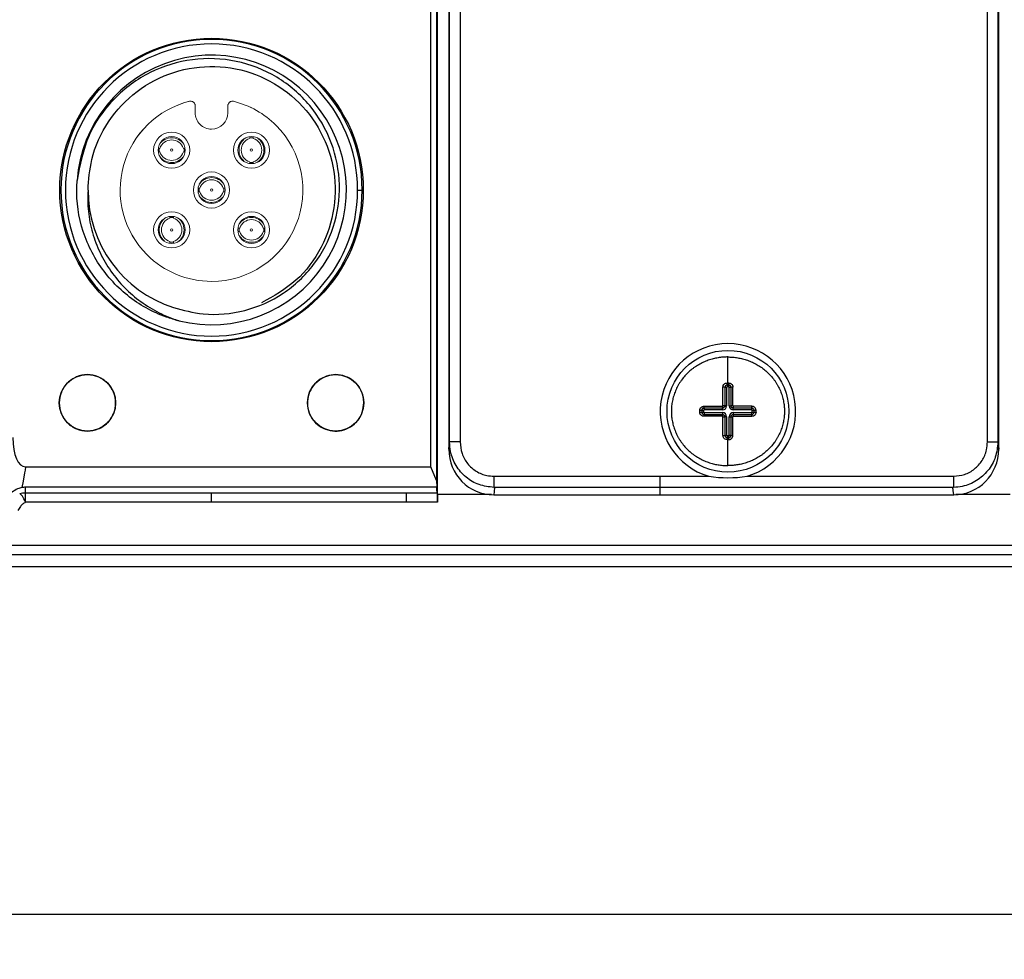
# Model space of a CAD drawing. Header units: millimetres. Extents: x 0 to 1380, y 0 to 297.
# Tile 16 of 60: x 220 to 264, y 116 to 157. Entities that reach past the tile are written whole.
import ezdxf

# ---------------------------------------------------------------- set-up
doc = ezdxf.new("R2010")
doc.units = ezdxf.units.MM
doc.header["$PDSIZE"] = -1
doc.layers.add('1', color=7, linetype='Continuous', true_color=0xffffff)
doc.dimstyles.new('ISO-25', dxfattribs={"dimtxt": 2.5, "dimasz": 2.5, "dimexe": 1.25, "dimexo": 0.625, "dimtad": 1, "dimtxsty": 'Standard', "dimcen": 2.5, "dimadec": 0, "dimazin": 0, "dimtfac": 1, "dimtmove": 0, "dimatfit": 3, "dimfxl": 1, "dimarcsym": 0})

# ---------------------------------------------------------------- blocks, each defined once
blk = doc.blocks.new('*D8')
at = {"color": 0, "lineweight": -2}
for p, q in [((103.223, 166.434), (103.223, 115.582)), ((311.023, 166.434), (311.023, 115.582)), ((107.303, 117.582), (306.943, 117.582))]:
    blk.add_line(p, q, dxfattribs=at)
at = {"color": 0}
for points in [[(107.303, 118.262), (107.303, 116.902), (103.223, 117.582)], [(306.943, 116.902), (306.943, 118.262), (311.023, 117.582)]]:
    blk.add_solid(points, dxfattribs=at)
at = {"layer": 'Defpoints', "color": 0}
for p in [(103.223, 166.434), (311.023, 166.434), (311.023, 117.582)]:
    blk.add_point(p, dxfattribs=at)
at = {"color": 0, "insert": (207.123, 121.147), "char_height": 3.5, "attachment_point": 5}
blk.add_mtext('207,8%%p2', dxfattribs=at)

msp = doc.modelspace()

# ---------------------------------------------------------------- linework, layer by layer
at = {"color": 7, "linetype": 'Continuous', "lineweight": 25}
for p, q in [((238.663, 136.196), (238.663, 194.745)), ((238.626, 194.131), (238.626, 136.809)), ((238.363, 137.408), (238.363, 193.532)), ((239.198, 138.511), (239.198, 193.035)), ((263.498, 193.035), (263.498, 138.51)), ((239.663, 192.125), (239.663, 138.51)), ((263.034, 138.51), (263.034, 192.125)), ((239.163, 189.35), (239.163, 138.188)), ((263.534, 138.188), (263.534, 189.35)), ((235.3, 150.678), (235.25, 150.678)), ((235.125, 149.678), (235.325, 149.678)), ((235.25, 148.678), (235.3, 148.678)), ((251.494, 141.028), (251.494, 140.948)), ((251.573, 140.948), (251.494, 140.948)), ((251.573, 140.948), (251.573, 141.028)), ((251.474, 140.928), (251.394, 140.928)), ((251.474, 140.928), (251.474, 140.11)), ((251.673, 140.928), (251.593, 140.928)), ((251.593, 140.11), (251.593, 140.928)), ((251.474, 140.11), (251.394, 140.11)), ((251.593, 140.11), (251.673, 140.11)), ((250.455, 139.91), (250.375, 139.91)), ((250.375, 139.83), (250.455, 139.83)), ((250.455, 139.91), (250.455, 139.83)), ((250.475, 140.01), (250.475, 139.93)), ((251.294, 139.93), (250.475, 139.93)), ((250.475, 139.81), (250.475, 139.73)), ((250.475, 139.81), (251.294, 139.81)), ((251.294, 139.93), (251.294, 140.01)), ((251.294, 139.81), (251.294, 139.73)), ((251.474, 139.63), (251.394, 139.63)), ((251.474, 139.63), (251.474, 138.811)), ((251.593, 138.811), (251.593, 139.63)), ((251.593, 139.63), (251.673, 139.63)), ((251.773, 139.93), (251.773, 140.01)), ((252.592, 139.93), (251.773, 139.93)), ((251.773, 139.81), (251.773, 139.73)), ((251.773, 139.81), (252.592, 139.81)), ((252.592, 139.93), (252.592, 140.01)), ((252.592, 139.73), (252.592, 139.81)), ((252.612, 139.83), (252.612, 139.91)), ((252.692, 139.91), (252.612, 139.91)), ((252.612, 139.83), (252.692, 139.83)), ((251.394, 138.811), (251.474, 138.811)), ((251.494, 138.792), (251.494, 138.712)), ((251.494, 138.792), (251.573, 138.792)), ((251.573, 138.712), (251.573, 138.792)), ((251.593, 138.811), (251.673, 138.811)), ((239.663, 138.51), (239.198, 138.51)), ((251.534, 138.616), (251.534, 138.712)), ((263.034, 138.51), (263.498, 138.51)), ((220.411, 137.408), (228.65, 137.408)), ((228.65, 137.408), (237.294, 137.408)), ((237.294, 137.408), (238.363, 137.408)), ((238.626, 136.809), (238.363, 137.408)), ((238.626, 136.809), (238.629, 136.503)), ((241.163, 136.992), (241.163, 136.498)), ((241.163, 136.992), (248.534, 136.992)), ((248.534, 136.498), (248.534, 136.992)), ((248.534, 136.992), (250.688, 136.992)), ((252.38, 136.992), (261.534, 136.992)), ((261.534, 136.992), (261.534, 136.498)), ((238.629, 136.503), (220.398, 136.503)), ((220.398, 136.263), (220.398, 136.503)), ((220.398, 136.263), (228.65, 136.263)), ((228.65, 136.263), (237.294, 136.263)), ((228.65, 135.839), (228.65, 136.263)), ((237.294, 136.263), (238.655, 136.263)), ((237.294, 135.839), (237.294, 136.263)), ((238.663, 136.196), (241.057, 136.196)), ((241.158, 136.169), (248.534, 136.169)), ((248.534, 136.498), (241.194, 136.498)), ((261.503, 136.498), (248.534, 136.498)), ((248.534, 136.169), (248.534, 136.498)), ((248.534, 136.169), (261.539, 136.169)), ((261.64, 136.196), (264.034, 136.196)), ((228.65, 135.839), (220.41, 135.839)), ((237.294, 135.839), (228.65, 135.839)), ((218.715, 133.942), (306.594, 133.942)), ((306.594, 133.506), (218.715, 133.506)), ((307.129, 132.97), (107.117, 132.97))]:
    msp.add_line(p, q, dxfattribs=at)
at = {"color": 7, "linetype": 'Continuous', "lineweight": 25, "flags": 128}
for points in [[(239.163, 138.188), (239.183, 138.369), (239.198, 138.511)], [(263.498, 138.511), (263.518, 138.33), (263.534, 138.188)], [(220.364, 137.148), (220.298, 136.779), (220.246, 136.489)], [(220.411, 137.408), (220.384, 137.262), (220.364, 137.148)], [(238.655, 136.263), (238.64, 136.398), (238.629, 136.503)], [(238.663, 136.196), (238.665, 135.996), (238.667, 135.839)], [(241.194, 136.498), (241.173, 136.313), (241.158, 136.169)], [(261.539, 136.169), (261.519, 136.353), (261.503, 136.498)], [(238.667, 135.839), (237.898, 135.839), (237.294, 135.839)]]:
    msp.add_lwpolyline(points, dxfattribs=at)
at = {"color": 7, "linetype": 'Continuous', "lineweight": 25}
for centre, radius in [((228.65, 149.678), 6.725), ((251.534, 139.87), 2.7), ((223.15, 140.244), 1.25), ((234.15, 140.244), 1.25)]:
    msp.add_circle(centre, radius, dxfattribs=at)
for centre, radius, start, end in [((228.65, 149.678), 6.675, 0, 180), ((228.65, 149.678), 6.475, 0, 180), ((228.65, 149.678), 5.975, 256.077, 175.923), ((228.65, 149.678), 6.675, 180, 0), ((228.65, 149.678), 6.475, 180, 0), ((228.65, 149.678), 5.475, 180, 252), ((251.534, 139.87), 3, 286.3823, 253.6177), ((251.333, 140.779), 0.162, 67.7213, 97.1883), ((251.494, 140.928), 0.02, 90, 180), ((257.206, 141.096), 5.712, 179.721, 180.6743), ((245.044, 141.096), 6.53, 359.4034, 0.2373), ((251.573, 140.928), 0.02, 360, 90), ((251.735, 140.779), 0.162, 82.8191, 112.2713), ((250.754, 140.071), 0.286, 175.8504, 192.389), ((253.169, 140.07), 1.875, 179.3676, 181.8509), ((251.294, 140.11), 0.18, 270, 0), ((251.334, 138.954), 1.158, 87.0281, 91.0269), ((251.773, 140.11), 0.18, 180, 270), ((251.733, 138.953), 1.159, 88.9736, 92.9706), ((249.93, 140.07), 1.845, 358.1285, 0.6529), ((252.314, 140.071), 0.285, 347.5761, 4.1431), ((250.31, 135.037), 4.873, 89.2309, 90.2636), ((250.31, 144.703), 4.873, 269.7364, 270.7691), ((250.475, 139.91), 0.02, 90, 180), ((250.475, 139.83), 0.02, 180, 270), ((250.754, 139.669), 0.286, 167.611, 184.1496), ((253.169, 139.67), 1.875, 178.1491, 180.6324), ((251.294, 139.63), 0.18, 360, 90), ((251.334, 140.786), 1.158, 268.9731, 272.9719), ((251.773, 139.63), 0.18, 90, 180), ((251.733, 140.787), 1.159, 267.0294, 271.0264), ((249.93, 139.67), 1.845, 359.3471, 1.8715), ((252.592, 139.91), 0.02, 360, 90), ((252.592, 139.83), 0.02, 270, 0), ((252.314, 139.669), 0.285, 355.8569, 12.4239), ((252.758, 135.043), 4.867, 89.7358, 90.7697), ((252.758, 144.697), 4.867, 269.2303, 270.2642), ((251.333, 138.961), 0.162, 262.8117, 292.2787), ((251.494, 138.811), 0.02, 180, 270), ((251.573, 138.811), 0.02, 270, 0), ((251.735, 138.961), 0.162, 247.7287, 277.1809), ((257.206, 138.644), 5.712, 179.3257, 180.279), ((245.044, 138.644), 6.53, 359.7627, 0.5966)]:
    msp.add_arc(centre, radius, start, end, dxfattribs=at)
for centre, major_axis, ratio, start_param, end_param in [((220.708, 139.394), (-0.354, -1.981), 0.397618, 5.135007, 6.354167), ((241.163, 138.194), (0.222, 2.013), 0.987532, 1.68189, 3.249955), ((261.534, 138.194), (-0.222, 2.013), 0.987532, 3.03323, 4.601296), ((251.534, 157.093), (0, 20.167), 0.52023, 3.060856, 3.222329), ((238.653, 135.276), (0, 1), 0.017455, 5.310893, 6.126043)]:
    msp.add_ellipse(centre, major_axis=major_axis, ratio=ratio, start_param=start_param, end_param=end_param, dxfattribs=at)
for points, knots in [([(226.958, 144.471), (227.395, 144.355), (228.431, 144.079), (230.155, 144.248), (231.879, 145.013), (233.262, 146.316), (234.145, 148.01), (234.421, 149.912), (234.056, 151.81), (233.079, 153.492), (231.595, 154.767), (229.763, 155.487), (227.785, 155.563), (225.879, 154.981), (224.272, 153.798), (223.076, 152.122), (222.821, 150.785), (222.691, 150.103)], [0, 0, 0, 0, 0.047731, 0.113405, 0.179135, 0.245, 0.311348, 0.378281, 0.445344, 0.512917, 0.581046, 0.649306, 0.718105, 0.787427, 0.856887, 0.926913, 1, 1, 1, 1]), ([(223.175, 149.678), (223.208, 150.131), (223.287, 151.198), (224.007, 152.763), (225.283, 154.129), (226.949, 154.992), (228.804, 155.256), (230.642, 154.89), (232.256, 153.936), (233.463, 152.502), (234.126, 150.75), (234.173, 148.873), (233.592, 147.099), (232.476, 145.58), (231.403, 144.977), (230.87, 144.677)], [0, 0, 0, 0, 0.057942, 0.136522, 0.215101, 0.293679, 0.372258, 0.450836, 0.529415, 0.607993, 0.686571, 0.765149, 0.843729, 0.922306, 1, 1, 1, 1]), ([(227.213, 143.88), (227.024, 143.932), (226.201, 144.162), (224.855, 144.927), (223.729, 146.175), (222.963, 147.653), (222.653, 148.912), (222.682, 149.842), (222.691, 150.103)], [0, 0, 0, 0, 0.070404, 0.307906, 0.545267, 0.66477, 0.906295, 1, 1, 1, 1]), ([(223.175, 149.678), (223.153, 149.359), (223.158, 149.041), (223.224, 148.408), (223.285, 148.092), (223.459, 147.484), (223.571, 147.189), (223.845, 146.617), (224.007, 146.339), (224.37, 145.821), (224.572, 145.578), (225.017, 145.126), (225.262, 144.917), (225.774, 144.546), (226.044, 144.382), (226.61, 144.095), (226.907, 143.973), (227.212, 143.877)], [0, 0, 0, 0, 0.125, 0.125, 0.25, 0.25, 0.375, 0.375, 0.5, 0.5, 0.625, 0.625, 0.75, 0.75, 0.875, 0.875, 1, 1, 1, 1]), ([(251.534, 142.278), (251.476, 142.278), (251.418, 142.276), (251.325, 142.27), (251.29, 142.267), (251.255, 142.263), (251.184, 142.256), (251.113, 142.245), (251.043, 142.232), (250.971, 142.219), (250.9, 142.202), (250.829, 142.182), (250.793, 142.172), (250.756, 142.161), (250.72, 142.149), (250.683, 142.137), (250.647, 142.125), (250.611, 142.111), (250.574, 142.097), (250.538, 142.083), (250.502, 142.068), (250.466, 142.052), (250.43, 142.036), (250.395, 142.019), (250.359, 142.001), (250.324, 141.983), (250.289, 141.964), (250.255, 141.945), (250.221, 141.926), (250.188, 141.906), (250.154, 141.886), (250.121, 141.865), (250.089, 141.843), (250.055, 141.82), (250.022, 141.796), (249.989, 141.772), (249.924, 141.724), (249.862, 141.672), (249.802, 141.618), (249.742, 141.563), (249.685, 141.505), (249.631, 141.445), (249.577, 141.384), (249.526, 141.321), (249.478, 141.255), (249.455, 141.222), (249.432, 141.19), (249.41, 141.156), (249.388, 141.122), (249.367, 141.087), (249.346, 141.051), (249.325, 141.016), (249.306, 140.98), (249.269, 140.908), (249.251, 140.871), (249.218, 140.798), (249.203, 140.76), (249.174, 140.686), (249.16, 140.648), (249.135, 140.573), (249.124, 140.535), (249.103, 140.461), (249.094, 140.424), (249.078, 140.351), (249.07, 140.315), (249.057, 140.241), (249.052, 140.203), (249.042, 140.128), (249.038, 140.091), (249.031, 139.993), (249.028, 139.931), (249.028, 139.809), (249.031, 139.747), (249.038, 139.649), (249.042, 139.612), (249.052, 139.537), (249.057, 139.499), (249.07, 139.425), (249.078, 139.389), (249.094, 139.316), (249.103, 139.279), (249.124, 139.205), (249.135, 139.167), (249.16, 139.092), (249.174, 139.054), (249.203, 138.979), (249.218, 138.942), (249.251, 138.869), (249.269, 138.832), (249.306, 138.76), (249.325, 138.724), (249.346, 138.688), (249.367, 138.653), (249.388, 138.618), (249.41, 138.584), (249.432, 138.55), (249.455, 138.517), (249.478, 138.485), (249.526, 138.419), (249.577, 138.356), (249.631, 138.295), (249.685, 138.235), (249.742, 138.177), (249.802, 138.122), (249.862, 138.068), (249.924, 138.016), (249.989, 137.968), (250.022, 137.943), (250.055, 137.92), (250.089, 137.897), (250.121, 137.875), (250.154, 137.854), (250.188, 137.834), (250.221, 137.814), (250.255, 137.794), (250.289, 137.776), (250.324, 137.757), (250.359, 137.739), (250.395, 137.721), (250.43, 137.704), (250.466, 137.688), (250.502, 137.672), (250.538, 137.657), (250.574, 137.642), (250.611, 137.629), (250.647, 137.615), (250.683, 137.602), (250.72, 137.59), (250.756, 137.579), (250.793, 137.568), (250.829, 137.558), (250.9, 137.538), (250.971, 137.521), (251.043, 137.508), (251.113, 137.495), (251.184, 137.484), (251.255, 137.477), (251.29, 137.473), (251.325, 137.47), (251.418, 137.464), (251.476, 137.462), (251.534, 137.462)], [0, 0, 0, 0, 0.022479, 0.022479, 0.036187, 0.036187, 0.036187, 0.063817, 0.063817, 0.063817, 0.092278, 0.092278, 0.092278, 0.107038, 0.107038, 0.107038, 0.121989, 0.121989, 0.121989, 0.137119, 0.137119, 0.137119, 0.152417, 0.152417, 0.152417, 0.16787, 0.16787, 0.16787, 0.182957, 0.182957, 0.182957, 0.19816, 0.19816, 0.19816, 0.213975, 0.213975, 0.213975, 0.245343, 0.245343, 0.245343, 0.276897, 0.276897, 0.276897, 0.308467, 0.308467, 0.308467, 0.323942, 0.323942, 0.323942, 0.339872, 0.339872, 0.339872, 0.355717, 0.355717, 0.371456, 0.371456, 0.38707, 0.38707, 0.402538, 0.402538, 0.417842, 0.417842, 0.432482, 0.432482, 0.446938, 0.446938, 0.46167, 0.46167, 0.476182, 0.476182, 0.5, 0.5, 0.523818, 0.523818, 0.53833, 0.53833, 0.553062, 0.553062, 0.567518, 0.567518, 0.582158, 0.582158, 0.597462, 0.597462, 0.61293, 0.61293, 0.628544, 0.628544, 0.644283, 0.644283, 0.660128, 0.660128, 0.660128, 0.676058, 0.676058, 0.676058, 0.691533, 0.691533, 0.691533, 0.723103, 0.723103, 0.723103, 0.754657, 0.754657, 0.754657, 0.786025, 0.786025, 0.786025, 0.80184, 0.80184, 0.80184, 0.817043, 0.817043, 0.817043, 0.83213, 0.83213, 0.83213, 0.847583, 0.847583, 0.847583, 0.862881, 0.862881, 0.862881, 0.878011, 0.878011, 0.878011, 0.892962, 0.892962, 0.892962, 0.907722, 0.907722, 0.907722, 0.936183, 0.936183, 0.936183, 0.963813, 0.963813, 0.963813, 0.977521, 0.977521, 1, 1, 1, 1]), ([(251.534, 141.123), (251.534, 141.251), (251.534, 141.472), (251.534, 141.741), (251.534, 141.957), (251.534, 142.155), (251.534, 142.234), (251.534, 142.278)], [0, 0, 0, 0, 0.241183, 0.415479, 0.571344, 0.764352, 1, 1, 1, 1]), ([(251.534, 142.278), (251.592, 142.278), (251.65, 142.276), (251.743, 142.27), (251.778, 142.267), (251.813, 142.263), (251.884, 142.256), (251.954, 142.245), (252.024, 142.232), (252.096, 142.219), (252.168, 142.202), (252.238, 142.182), (252.275, 142.172), (252.311, 142.161), (252.348, 142.149), (252.384, 142.137), (252.421, 142.125), (252.457, 142.111), (252.493, 142.097), (252.529, 142.083), (252.565, 142.068), (252.601, 142.052), (252.637, 142.036), (252.673, 142.019), (252.708, 142.001), (252.744, 141.983), (252.779, 141.964), (252.813, 141.945), (252.847, 141.926), (252.88, 141.906), (252.913, 141.886), (252.946, 141.865), (252.979, 141.843), (253.013, 141.82), (253.046, 141.796), (253.079, 141.772), (253.143, 141.724), (253.206, 141.672), (253.265, 141.618), (253.325, 141.563), (253.382, 141.505), (253.437, 141.445), (253.491, 141.384), (253.542, 141.321), (253.59, 141.255), (253.613, 141.222), (253.635, 141.19), (253.657, 141.156), (253.68, 141.122), (253.701, 141.087), (253.722, 141.051), (253.742, 141.016), (253.762, 140.98), (253.799, 140.908), (253.816, 140.871), (253.849, 140.798), (253.865, 140.76), (253.894, 140.686), (253.907, 140.648), (253.932, 140.573), (253.944, 140.535), (253.964, 140.461), (253.973, 140.424), (253.99, 140.351), (253.997, 140.315), (254.01, 140.241), (254.016, 140.203), (254.025, 140.128), (254.029, 140.091), (254.037, 139.993), (254.039, 139.931), (254.039, 139.809), (254.037, 139.747), (254.029, 139.649), (254.025, 139.612), (254.016, 139.537), (254.01, 139.499), (253.997, 139.425), (253.99, 139.389), (253.973, 139.316), (253.964, 139.279), (253.944, 139.205), (253.932, 139.167), (253.907, 139.092), (253.894, 139.054), (253.865, 138.979), (253.849, 138.942), (253.816, 138.869), (253.799, 138.832), (253.762, 138.76), (253.742, 138.724), (253.722, 138.688), (253.701, 138.653), (253.68, 138.618), (253.657, 138.584), (253.635, 138.55), (253.613, 138.517), (253.59, 138.485), (253.542, 138.419), (253.491, 138.356), (253.437, 138.295), (253.382, 138.235), (253.325, 138.177), (253.265, 138.122), (253.206, 138.068), (253.143, 138.016), (253.079, 137.968), (253.046, 137.943), (253.013, 137.92), (252.979, 137.897), (252.946, 137.875), (252.913, 137.854), (252.88, 137.834), (252.847, 137.814), (252.813, 137.794), (252.779, 137.776), (252.744, 137.757), (252.708, 137.739), (252.673, 137.721), (252.637, 137.704), (252.601, 137.688), (252.565, 137.672), (252.529, 137.657), (252.493, 137.642), (252.457, 137.629), (252.421, 137.615), (252.384, 137.602), (252.348, 137.59), (252.311, 137.579), (252.275, 137.568), (252.238, 137.558), (252.168, 137.538), (252.096, 137.521), (252.024, 137.508), (251.954, 137.495), (251.884, 137.484), (251.813, 137.477), (251.778, 137.473), (251.743, 137.47), (251.65, 137.464), (251.592, 137.462), (251.534, 137.462)], [0, 0, 0, 0, 0.022479, 0.022479, 0.036187, 0.036187, 0.036187, 0.063817, 0.063817, 0.063817, 0.092278, 0.092278, 0.092278, 0.107038, 0.107038, 0.107038, 0.121989, 0.121989, 0.121989, 0.137119, 0.137119, 0.137119, 0.152417, 0.152417, 0.152417, 0.16787, 0.16787, 0.16787, 0.182957, 0.182957, 0.182957, 0.19816, 0.19816, 0.19816, 0.213975, 0.213975, 0.213975, 0.245343, 0.245343, 0.245343, 0.276897, 0.276897, 0.276897, 0.308467, 0.308467, 0.308467, 0.323942, 0.323942, 0.323942, 0.339872, 0.339872, 0.339872, 0.355717, 0.355717, 0.371456, 0.371456, 0.38707, 0.38707, 0.402538, 0.402538, 0.417842, 0.417842, 0.432482, 0.432482, 0.446938, 0.446938, 0.46167, 0.46167, 0.476182, 0.476182, 0.5, 0.5, 0.523818, 0.523818, 0.53833, 0.53833, 0.553062, 0.553062, 0.567518, 0.567518, 0.582158, 0.582158, 0.597462, 0.597462, 0.61293, 0.61293, 0.628544, 0.628544, 0.644283, 0.644283, 0.660128, 0.660128, 0.660128, 0.676058, 0.676058, 0.676058, 0.691533, 0.691533, 0.691533, 0.723103, 0.723103, 0.723103, 0.754657, 0.754657, 0.754657, 0.786025, 0.786025, 0.786025, 0.80184, 0.80184, 0.80184, 0.817043, 0.817043, 0.817043, 0.83213, 0.83213, 0.83213, 0.847583, 0.847583, 0.847583, 0.862881, 0.862881, 0.862881, 0.878011, 0.878011, 0.878011, 0.892962, 0.892962, 0.892962, 0.907722, 0.907722, 0.907722, 0.936183, 0.936183, 0.936183, 0.963813, 0.963813, 0.963813, 0.977521, 0.977521, 1, 1, 1, 1]), ([(224.4, 140.244), (224.4, 140.08), (224.367, 139.916), (224.242, 139.614), (224.149, 139.475), (223.918, 139.244), (223.779, 139.151), (223.477, 139.026), (223.313, 138.993), (222.986, 138.993), (222.822, 139.026), (222.52, 139.151), (222.381, 139.244), (222.15, 139.475), (222.057, 139.614), (221.932, 139.916), (221.899, 140.08), (221.899, 140.244), (221.899, 140.407), (221.932, 140.571), (222.057, 140.873), (222.15, 141.012), (222.381, 141.243), (222.52, 141.336), (222.822, 141.461), (222.986, 141.494), (223.313, 141.494), (223.477, 141.461), (223.779, 141.336), (223.918, 141.243), (224.149, 141.012), (224.242, 140.873), (224.367, 140.571), (224.4, 140.407), (224.4, 140.244)], [3.141593, 3.141593, 3.141593, 3.141593, 3.534292, 3.534292, 3.926991, 3.926991, 4.31969, 4.31969, 4.712389, 4.712389, 5.105088, 5.105088, 5.497787, 5.497787, 5.890486, 5.890486, 6.283185, 6.283185, 6.283185, 6.675884, 6.675884, 7.068583, 7.068583, 7.461283, 7.461283, 7.853982, 7.853982, 8.246681, 8.246681, 8.63938, 8.63938, 9.032079, 9.032079, 9.424778, 9.424778, 9.424778, 9.424778]), ([(235.4, 140.244), (235.386, 140.103), (235.359, 139.822), (235.143, 139.448), (234.826, 139.163), (234.43, 139.001), (234.003, 138.978), (233.593, 139.097), (233.245, 139.346), (232.998, 139.697), (232.882, 140.109), (232.909, 140.536), (233.076, 140.93), (233.363, 141.246), (233.739, 141.45), (234.162, 141.518), (234.583, 141.442), (234.956, 141.231), (235.236, 140.908), (235.38, 140.56), (235.394, 140.332), (235.4, 140.244)], [0, 0, 0, 0, 0.053651, 0.1073, 0.160992, 0.214638, 0.268264, 0.321906, 0.375592, 0.429352, 0.483121, 0.536815, 0.590463, 0.644093, 0.697729, 0.75141, 0.805163, 0.858936, 0.912637, 0.966289, 1, 1, 1, 1]), ([(251.313, 140.939), (251.316, 140.966), (251.323, 141.02), (251.371, 141.08), (251.431, 141.117), (251.473, 141.121), (251.494, 141.123)], [0, 0, 0, 0, 0.281244, 0.561449, 0.781127, 1, 1, 1, 1]), ([(251.313, 140.111), (251.313, 140.205), (251.313, 140.36), (251.313, 140.576), (251.313, 140.758), (251.313, 140.879), (251.313, 140.939)], [0, 0, 0, 0, 0.339987, 0.559957, 0.779989, 1, 1, 1, 1]), ([(251.494, 141.028), (251.491, 141.028), (251.484, 141.028), (251.474, 141.026), (251.464, 141.024), (251.454, 141.02), (251.445, 141.016), (251.434, 141.009), (251.424, 141), (251.415, 140.99), (251.409, 140.982), (251.405, 140.973), (251.401, 140.964), (251.398, 140.955), (251.396, 140.946), (251.394, 140.937), (251.394, 140.931), (251.394, 140.928)], [0, 0, 0, 0, 0.062638, 0.130121, 0.197099, 0.259522, 0.321667, 0.387737, 0.51552, 0.577075, 0.641775, 0.705653, 0.764943, 0.823784, 0.886198, 0.948403, 1, 1, 1, 1]), ([(251.494, 141.123), (251.501, 141.123), (251.515, 141.123), (251.528, 141.123), (251.534, 141.123)], [0, 0, 0, 0, 0.560031, 1, 1, 1, 1]), ([(251.573, 141.028), (251.559, 141.028), (251.532, 141.028), (251.506, 141.028), (251.494, 141.028)], [0, 0, 0, 0, 0.56015, 1, 1, 1, 1]), ([(251.574, 141.123), (251.566, 141.123), (251.553, 141.123), (251.54, 141.123), (251.534, 141.123)], [0, 0, 0, 0, 0.560449, 1, 1, 1, 1]), ([(251.673, 140.928), (251.673, 140.931), (251.673, 140.937), (251.672, 140.946), (251.67, 140.955), (251.667, 140.964), (251.663, 140.973), (251.658, 140.982), (251.653, 140.99), (251.644, 141), (251.634, 141.009), (251.622, 141.016), (251.613, 141.02), (251.604, 141.024), (251.594, 141.026), (251.584, 141.028), (251.577, 141.028), (251.573, 141.028)], [0, 0, 0, 0, 0.051597, 0.1138016, 0.1762156, 0.2350568, 0.2943465, 0.358225, 0.4229248, 0.4844805, 0.6122626, 0.6783333, 0.7404779, 0.8029014, 0.8698791, 0.9373622, 0.9999201, 0.9999201, 0.9999201, 0.9999201]), ([(251.574, 141.123), (251.58, 141.123), (251.592, 141.123), (251.611, 141.12), (251.629, 141.115), (251.646, 141.108), (251.662, 141.1), (251.683, 141.087), (251.701, 141.071), (251.717, 141.052), (251.728, 141.037), (251.736, 141.021), (251.743, 141.005), (251.748, 140.989), (251.752, 140.972), (251.754, 140.955), (251.755, 140.944), (251.755, 140.939)], [0, 0, 0, 0, 0.062638, 0.130121, 0.197099, 0.259522, 0.321667, 0.387737, 0.51552, 0.577075, 0.641775, 0.705653, 0.764943, 0.823784, 0.886198, 0.948403, 1, 1, 1, 1]), ([(251.754, 140.111), (251.754, 140.112), (251.754, 140.114), (251.754, 140.121), (251.754, 140.127), (251.754, 140.179), (251.754, 140.226), (251.754, 140.273), (251.754, 140.324), (251.754, 140.375), (251.754, 140.427), (251.754, 140.452), (251.754, 140.478), (251.754, 140.504), (251.754, 140.542), (251.754, 140.58), (251.755, 140.618), (251.755, 140.66), (251.755, 140.701), (251.755, 140.743), (251.755, 140.785), (251.755, 140.826), (251.755, 140.868), (251.755, 140.892), (251.755, 140.915), (251.755, 140.939)], [0, 0, 0, 0, 0.005393, 0.005393, 0.025728, 0.025728, 0.195108, 0.195108, 0.195108, 0.380238, 0.380238, 0.380238, 0.473948, 0.473948, 0.473948, 0.611233, 0.611233, 0.611233, 0.762095, 0.762095, 0.762095, 0.913489, 0.913489, 0.913489, 1, 1, 1, 1]), ([(251.394, 140.928), (251.394, 140.905), (251.394, 140.882), (251.394, 140.817), (251.394, 140.776), (251.394, 140.694), (251.394, 140.653), (251.394, 140.549), (251.394, 140.486), (251.394, 140.372), (251.394, 140.321), (251.394, 140.244), (251.394, 140.217), (251.394, 140.17), (251.394, 140.151), (251.394, 140.125), (251.394, 140.12), (251.394, 140.113), (251.394, 140.111), (251.394, 140.11)], [0, 0, 0, 0, 0.085847, 0.085847, 0.236525, 0.236525, 0.387116, 0.387116, 0.618324, 0.618324, 0.804018, 0.804018, 0.901721, 0.901721, 0.974143, 0.974143, 0.99458, 0.99458, 1, 1, 1, 1]), ([(251.673, 140.11), (251.673, 140.111), (251.673, 140.113), (251.673, 140.12), (251.673, 140.125), (251.673, 140.177), (251.673, 140.224), (251.673, 140.321), (251.673, 140.372), (251.673, 140.448), (251.673, 140.474), (251.673, 140.537), (251.673, 140.575), (251.673, 140.653), (251.673, 140.694), (251.673, 140.776), (251.673, 140.817), (251.673, 140.882), (251.673, 140.905), (251.673, 140.928)], [0, 0, 0, 0, 0.00542, 0.00542, 0.025857, 0.025857, 0.195984, 0.195984, 0.381679, 0.381679, 0.475551, 0.475551, 0.612883, 0.612883, 0.763474, 0.763474, 0.914153, 0.914153, 1, 1, 1, 1]), ([(250.288, 139.91), (250.288, 139.916), (250.288, 139.928), (250.291, 139.945), (250.295, 139.963), (250.302, 139.981), (250.31, 139.997), (250.319, 140.013), (250.33, 140.027), (250.346, 140.045), (250.37, 140.063), (250.401, 140.08), (250.435, 140.089), (250.458, 140.092), (250.469, 140.091)], [0, 0, 0, 0, 0.059831, 0.124658, 0.189132, 0.253387, 0.317548, 0.381739, 0.446091, 0.506699, 0.631195, 0.757668, 0.88321, 1, 1, 1, 1]), ([(250.469, 140.091), (250.495, 140.091), (250.52, 140.091), (250.545, 140.091), (250.585, 140.091), (250.625, 140.091), (250.665, 140.091), (250.704, 140.091), (250.742, 140.091), (250.781, 140.091), (250.815, 140.091), (250.85, 140.091), (250.91, 140.091), (250.934, 140.091), (250.959, 140.091), (251.009, 140.091), (251.058, 140.091), (251.107, 140.091), (251.153, 140.091), (251.199, 140.091), (251.257, 140.091), (251.269, 140.091), (251.285, 140.091), (251.289, 140.091), (251.293, 140.091)], [0, 0, 0, 0, 0.092414, 0.092414, 0.092414, 0.237443, 0.237443, 0.237443, 0.378256, 0.378256, 0.378256, 0.504173, 0.504173, 0.594868, 0.594868, 0.594868, 0.773932, 0.773932, 0.773932, 0.941216, 0.941216, 0.98549, 0.98549, 1, 1, 1, 1]), ([(251.293, 140.091), (251.296, 140.091), (251.302, 140.092), (251.309, 140.097), (251.313, 140.104), (251.313, 140.109), (251.313, 140.111)], [0, 0, 0, 0, 0.279418, 0.559024, 0.77908, 1, 1, 1, 1]), ([(251.394, 140.11), (251.392, 140.095), (251.389, 140.066), (251.362, 140.033), (251.329, 140.013), (251.306, 140.011), (251.294, 140.01)], [0, 0, 0, 0, 0.279651, 0.559267, 0.779537, 1, 1, 1, 1]), ([(251.773, 140.01), (251.759, 140.011), (251.729, 140.015), (251.697, 140.042), (251.677, 140.075), (251.675, 140.098), (251.673, 140.11)], [0, 0, 0, 0, 0.279529, 0.559167, 0.779551, 1, 1, 1, 1]), ([(251.774, 140.091), (251.773, 140.091), (251.771, 140.091), (251.767, 140.092), (251.764, 140.094), (251.76, 140.096), (251.758, 140.099), (251.756, 140.103), (251.755, 140.107), (251.754, 140.109), (251.754, 140.111)], [0, 0, 0, 0, 0.122391, 0.237245, 0.356189, 0.479797, 0.603449, 0.730447, 0.85726, 1, 1, 1, 1]), ([(252.598, 140.091), (252.505, 140.091), (252.351, 140.091), (252.137, 140.091), (251.956, 140.091), (251.835, 140.091), (251.774, 140.091)], [0, 0, 0, 0, 0.340011, 0.560032, 0.780003, 1, 1, 1, 1]), ([(252.78, 139.91), (252.777, 139.937), (252.77, 139.99), (252.721, 140.05), (252.661, 140.085), (252.619, 140.089), (252.598, 140.091)], [0, 0, 0, 0, 0.279563, 0.559156, 0.779604, 1, 1, 1, 1]), ([(250.288, 139.83), (250.288, 139.834), (250.288, 139.838), (250.288, 139.851), (250.288, 139.861), (250.288, 139.875), (250.288, 139.879), (250.288, 139.889), (250.288, 139.893), (250.288, 139.902), (250.288, 139.906), (250.288, 139.91)], [0, 0, 0, 0, 0.15195, 0.15195, 0.5, 0.5, 0.674025, 0.674025, 0.84805, 0.84805, 1, 1, 1, 1]), ([(250.469, 139.648), (250.458, 139.648), (250.435, 139.65), (250.401, 139.66), (250.37, 139.677), (250.346, 139.695), (250.33, 139.713), (250.319, 139.727), (250.31, 139.743), (250.302, 139.759), (250.295, 139.777), (250.291, 139.794), (250.288, 139.812), (250.288, 139.824), (250.288, 139.83)], [0, 0, 0, 0, 0.11679, 0.242332, 0.368805, 0.493301, 0.553909, 0.618261, 0.682452, 0.746613, 0.810868, 0.875342, 0.940169, 1, 1, 1, 1]), ([(250.475, 140.01), (250.461, 140.008), (250.431, 140.004), (250.399, 139.977), (250.379, 139.944), (250.377, 139.921), (250.375, 139.91)], [0, 0, 0, 0, 0.280402, 0.560317, 0.780267, 1, 1, 1, 1]), ([(250.375, 139.91), (250.375, 139.895), (250.375, 139.868), (250.375, 139.842), (250.375, 139.83)], [0, 0, 0, 0, 0.56015, 1, 1, 1, 1]), ([(250.375, 139.83), (250.377, 139.816), (250.381, 139.786), (250.408, 139.753), (250.441, 139.734), (250.464, 139.731), (250.475, 139.73)], [0, 0, 0, 0, 0.27882, 0.558255, 0.778961, 1, 1, 1, 1]), ([(251.293, 139.649), (251.289, 139.649), (251.285, 139.649), (251.269, 139.649), (251.257, 139.649), (251.224, 139.649), (251.203, 139.649), (251.157, 139.649), (251.132, 139.649), (251.058, 139.649), (251.009, 139.649), (250.959, 139.649), (250.9, 139.649), (250.84, 139.649), (250.781, 139.649), (250.742, 139.649), (250.704, 139.649), (250.665, 139.649), (250.625, 139.649), (250.585, 139.649), (250.545, 139.648), (250.52, 139.648), (250.495, 139.648), (250.469, 139.648)], [0, 0, 0, 0, 0.01451, 0.01451, 0.058784, 0.058784, 0.13421, 0.13421, 0.226068, 0.226068, 0.405134, 0.405134, 0.405134, 0.621744, 0.621744, 0.621744, 0.762557, 0.762557, 0.762557, 0.907586, 0.907586, 0.907586, 1, 1, 1, 1]), ([(251.294, 140.01), (251.201, 140.01), (251.048, 140.01), (250.835, 140.01), (250.655, 140.01), (250.535, 140.01), (250.475, 140.01)], [0, 0, 0, 0, 0.340017, 0.560007, 0.780007, 1, 1, 1, 1]), ([(250.475, 139.73), (250.568, 139.73), (250.721, 139.73), (250.934, 139.73), (251.114, 139.73), (251.234, 139.73), (251.294, 139.73)], [0, 0, 0, 0, 0.340001, 0.560001, 0.779987, 1, 1, 1, 1]), ([(251.313, 139.629), (251.313, 139.632), (251.312, 139.638), (251.307, 139.644), (251.3, 139.648), (251.296, 139.649), (251.293, 139.649)], [0, 0, 0, 0, 0.279425, 0.559189, 0.780047, 1, 1, 1, 1]), ([(251.294, 139.73), (251.309, 139.728), (251.338, 139.725), (251.371, 139.698), (251.391, 139.665), (251.393, 139.642), (251.394, 139.63)], [0, 0, 0, 0, 0.279706, 0.559183, 0.779559, 1, 1, 1, 1]), ([(251.313, 138.801), (251.313, 138.894), (251.313, 139.048), (251.313, 139.264), (251.313, 139.446), (251.313, 139.568), (251.313, 139.629)], [0, 0, 0, 0, 0.339991, 0.559967, 0.779997, 1, 1, 1, 1]), ([(251.394, 139.63), (251.394, 139.629), (251.394, 139.627), (251.394, 139.62), (251.394, 139.615), (251.394, 139.563), (251.394, 139.516), (251.394, 139.419), (251.394, 139.368), (251.394, 139.291), (251.394, 139.266), (251.394, 139.203), (251.394, 139.165), (251.394, 139.087), (251.394, 139.045), (251.394, 138.963), (251.394, 138.922), (251.394, 138.858), (251.394, 138.835), (251.394, 138.811)], [0, 0, 0, 0, 0.00542, 0.00542, 0.025857, 0.025857, 0.195984, 0.195984, 0.381679, 0.381679, 0.475551, 0.475551, 0.612883, 0.612883, 0.763474, 0.763474, 0.914153, 0.914153, 1, 1, 1, 1]), ([(251.673, 139.63), (251.675, 139.645), (251.679, 139.674), (251.706, 139.707), (251.739, 139.727), (251.762, 139.729), (251.773, 139.73)], [0, 0, 0, 0, 0.279671, 0.559423, 0.779709, 1, 1, 1, 1]), ([(251.673, 138.811), (251.673, 138.835), (251.673, 138.858), (251.673, 138.922), (251.673, 138.963), (251.673, 139.045), (251.673, 139.087), (251.673, 139.191), (251.673, 139.254), (251.673, 139.368), (251.673, 139.419), (251.673, 139.496), (251.673, 139.523), (251.673, 139.569), (251.673, 139.589), (251.673, 139.615), (251.673, 139.62), (251.673, 139.627), (251.673, 139.629), (251.673, 139.63)], [0, 0, 0, 0, 0.085847, 0.085847, 0.236525, 0.236525, 0.387116, 0.387116, 0.618324, 0.618324, 0.804018, 0.804018, 0.901721, 0.901721, 0.974143, 0.974143, 0.99458, 0.99458, 1, 1, 1, 1]), ([(251.754, 139.629), (251.754, 139.63), (251.755, 139.633), (251.756, 139.637), (251.758, 139.641), (251.76, 139.644), (251.764, 139.646), (251.767, 139.648), (251.771, 139.649), (251.773, 139.649), (251.774, 139.649)], [0, 0, 0, 0, 0.14274, 0.269553, 0.396551, 0.520203, 0.643811, 0.762755, 0.877609, 1, 1, 1, 1]), ([(251.755, 138.801), (251.755, 138.824), (251.755, 138.848), (251.755, 138.872), (251.755, 138.914), (251.755, 138.955), (251.755, 138.997), (251.755, 139.039), (251.755, 139.08), (251.755, 139.122), (251.754, 139.186), (251.754, 139.25), (251.754, 139.313), (251.754, 139.365), (251.754, 139.416), (251.754, 139.467), (251.754, 139.494), (251.754, 139.521), (251.754, 139.568), (251.754, 139.588), (251.754, 139.613), (251.754, 139.619), (251.754, 139.626), (251.754, 139.627), (251.754, 139.629)], [0, 0, 0, 0, 0.086511, 0.086511, 0.086511, 0.237904, 0.237904, 0.237904, 0.388766, 0.388766, 0.388766, 0.619765, 0.619765, 0.619765, 0.804893, 0.804893, 0.804893, 0.90219, 0.90219, 0.974272, 0.974272, 0.994607, 0.994607, 1, 1, 1, 1]), ([(252.592, 140.01), (252.5, 140.01), (252.347, 140.01), (252.134, 140.01), (251.954, 140.01), (251.834, 140.01), (251.773, 140.01)], [0, 0, 0, 0, 0.339965, 0.559965, 0.779987, 1, 1, 1, 1]), ([(251.773, 139.73), (251.866, 139.73), (252.019, 139.73), (252.232, 139.73), (252.412, 139.73), (252.532, 139.73), (252.592, 139.73)], [0, 0, 0, 0, 0.340017, 0.560007, 0.780007, 1, 1, 1, 1]), ([(251.774, 139.649), (251.868, 139.649), (252.022, 139.649), (252.236, 139.649), (252.417, 139.649), (252.538, 139.648), (252.598, 139.648)], [0, 0, 0, 0, 0.339986, 0.559997, 0.779983, 1, 1, 1, 1]), ([(252.692, 139.91), (252.69, 139.924), (252.687, 139.954), (252.66, 139.987), (252.627, 140.006), (252.604, 140.008), (252.592, 140.01)], [0, 0, 0, 0, 0.278782, 0.558294, 0.778806, 1, 1, 1, 1]), ([(252.592, 139.73), (252.607, 139.732), (252.636, 139.736), (252.669, 139.763), (252.689, 139.796), (252.691, 139.819), (252.692, 139.83)], [0, 0, 0, 0, 0.280393, 0.560299, 0.780242, 1, 1, 1, 1]), ([(252.78, 139.83), (252.777, 139.803), (252.77, 139.75), (252.721, 139.69), (252.661, 139.655), (252.619, 139.65), (252.598, 139.648)], [0, 0, 0, 0, 0.279563, 0.559156, 0.779604, 1, 1, 1, 1]), ([(252.692, 139.83), (252.692, 139.834), (252.692, 139.838), (252.692, 139.847), (252.692, 139.852), (252.692, 139.861), (252.692, 139.865), (252.692, 139.879), (252.692, 139.888), (252.692, 139.902), (252.692, 139.906), (252.692, 139.91)], [0, 0, 0, 0, 0.151949, 0.151949, 0.325974, 0.325974, 0.5, 0.5, 0.848051, 0.848051, 1, 1, 1, 1]), ([(252.78, 139.83), (252.78, 139.845), (252.78, 139.872), (252.78, 139.898), (252.78, 139.91)], [0, 0, 0, 0, 0.55994, 1, 1, 1, 1]), ([(251.494, 138.616), (251.467, 138.62), (251.413, 138.627), (251.354, 138.677), (251.319, 138.737), (251.315, 138.78), (251.313, 138.801)], [0, 0, 0, 0, 0.277762, 0.557061, 0.778316, 1, 1, 1, 1]), ([(251.394, 138.811), (251.394, 138.81), (251.394, 138.808), (251.395, 138.802), (251.396, 138.794), (251.398, 138.784), (251.401, 138.775), (251.405, 138.767), (251.409, 138.758), (251.415, 138.75), (251.424, 138.74), (251.434, 138.731), (251.445, 138.724), (251.454, 138.72), (251.464, 138.716), (251.474, 138.713), (251.484, 138.712), (251.491, 138.712), (251.494, 138.712)], [0, 0, 0, 0, 0.020521, 0.051597, 0.113802, 0.176216, 0.235057, 0.294347, 0.358225, 0.422925, 0.48448, 0.612263, 0.678333, 0.740478, 0.802901, 0.869879, 0.937362, 1, 1, 1, 1]), ([(251.573, 138.712), (251.577, 138.712), (251.584, 138.712), (251.594, 138.713), (251.604, 138.716), (251.613, 138.72), (251.622, 138.724), (251.634, 138.731), (251.644, 138.74), (251.653, 138.75), (251.658, 138.758), (251.663, 138.767), (251.667, 138.775), (251.67, 138.784), (251.672, 138.794), (251.673, 138.803), (251.673, 138.809), (251.673, 138.811)], [0.0000799, 0.0000799, 0.0000799, 0.0000799, 0.0626378, 0.1301209, 0.1970986, 0.2595221, 0.3216667, 0.3877374, 0.5155195, 0.5770752, 0.641775, 0.7056535, 0.7649432, 0.8237844, 0.8861984, 0.948403, 1, 1, 1, 1]), ([(251.574, 138.616), (251.58, 138.616), (251.592, 138.617), (251.611, 138.62), (251.629, 138.625), (251.646, 138.631), (251.662, 138.64), (251.683, 138.653), (251.701, 138.669), (251.717, 138.688), (251.728, 138.703), (251.736, 138.718), (251.743, 138.734), (251.748, 138.751), (251.752, 138.768), (251.754, 138.785), (251.755, 138.796), (251.755, 138.801)], [0, 0, 0, 0, 0.062638, 0.130121, 0.197099, 0.259522, 0.321667, 0.387737, 0.51552, 0.577075, 0.641775, 0.705653, 0.764943, 0.823784, 0.886198, 0.948403, 1, 1, 1, 1]), ([(241.163, 136.498), (240.94, 136.524), (240.493, 136.576), (239.903, 136.93), (239.46, 137.444), (239.23, 138.004), (239.207, 138.37), (239.198, 138.511)], [0, 0, 0, 0, 0.215189, 0.430295, 0.646316, 0.863763, 1, 1, 1, 1]), ([(239.663, 138.51), (239.68, 138.338), (239.714, 137.992), (239.978, 137.533), (240.366, 137.19), (240.786, 137.016), (241.059, 136.998), (241.163, 136.992)], [0, 0, 0, 0, 0.218514, 0.437246, 0.653973, 0.868118, 1, 1, 1, 1]), ([(251.494, 138.712), (251.498, 138.712), (251.502, 138.712), (251.515, 138.712), (251.525, 138.712), (251.534, 138.712)], [0, 0, 0, 0, 0.302876, 0.302876, 1, 1, 1, 1]), ([(251.534, 138.616), (251.526, 138.616), (251.513, 138.616), (251.5, 138.616), (251.494, 138.616)], [0, 0, 0, 0, 0.560029, 1, 1, 1, 1]), ([(251.534, 138.712), (251.541, 138.712), (251.554, 138.712), (251.568, 138.712), (251.573, 138.712)], [0, 0, 0, 0, 0.559397, 1, 1, 1, 1]), ([(251.534, 137.462), (251.534, 137.518), (251.534, 137.62), (251.534, 137.899), (251.534, 138.219), (251.534, 138.47), (251.534, 138.616)], [0, 0, 0, 0, 0.2908585, 0.5283072, 0.7242944, 1, 1, 1, 1]), ([(251.534, 138.616), (251.541, 138.616), (251.555, 138.616), (251.568, 138.616), (251.574, 138.616)], [0, 0, 0, 0, 0.5597, 1, 1, 1, 1]), ([(261.534, 136.992), (261.7, 137.008), (262.034, 137.041), (262.48, 137.297), (262.819, 137.676), (263.006, 138.104), (263.026, 138.392), (263.034, 138.51)], [0, 0, 0, 0, 0.210901, 0.42213, 0.63428, 0.849699, 1, 1, 1, 1]), ([(263.498, 138.51), (263.476, 138.283), (263.431, 137.827), (263.081, 137.221), (262.568, 136.766), (262.018, 136.535), (261.664, 136.508), (261.534, 136.498)], [0, 0, 0, 0, 0.219537, 0.438948, 0.657373, 0.874351, 1, 1, 1, 1]), ([(220.246, 136.489), (220.181, 136.471), (220.017, 136.427), (219.731, 136.242), (219.482, 135.981), (219.357, 135.776), (219.305, 135.691)], [0, 0, 0, 0, 0.126765, 0.32322, 0.719615, 1, 1, 1, 1]), ([(220.148, 136.229), (220.19, 136.239), (220.272, 136.258), (220.357, 136.262), (220.398, 136.263)], [0, 0, 0, 0, 0.512196, 1, 1, 1, 1]), ([(220.41, 135.839), (220.363, 135.945), (220.314, 136.04), (220.223, 136.176), (220.181, 136.217), (220.148, 136.229)], [0, 0, 0, 0, 0.5, 0.5, 1, 1, 1, 1]), ([(220.398, 136.503), (220.37, 136.502), (220.319, 136.501), (220.268, 136.492), (220.246, 136.489)], [0, 0, 0, 0, 0.559945, 1, 1, 1, 1]), ([(220.41, 135.839), (220.408, 135.896), (220.407, 135.947), (220.405, 136.041), (220.404, 136.084), (220.403, 136.156), (220.402, 136.187), (220.4, 136.223), (220.4, 136.233), (220.399, 136.246), (220.399, 136.252), (220.399, 136.257), (220.399, 136.26), (220.399, 136.262), (220.398, 136.263)], [0, 0, 0, 0, 0.25, 0.25, 0.5, 0.5, 0.75, 0.75, 0.875, 0.875, 0.9375, 0.96875, 0.96875, 1, 1, 1, 1]), ([(241.163, 136.498), (241.168, 136.498), (241.179, 136.498), (241.189, 136.498), (241.194, 136.498)], [0, 0, 0, 0, 0.559843, 1, 1, 1, 1]), ([(261.503, 136.498), (261.509, 136.498), (261.519, 136.498), (261.529, 136.498), (261.534, 136.498)], [0, 0, 0, 0, 0.560304, 1, 1, 1, 1]), ([(220.41, 135.839), (220.36, 135.811), (220.272, 135.76), (220.157, 135.631), (220.098, 135.534), (220.061, 135.471)], [0, 0, 0, 0, 0.312526, 0.559173, 1, 1, 1, 1])]:
    msp.add_open_spline(points, degree=3, knots=knots, dxfattribs=at)
at = {"layer": '1', "color": 155, "linetype": 'Continuous', "lineweight": 18}
for p, q in [((227.925, 153.103), (227.925, 153.415)), ((229.375, 153.415), (229.375, 153.103))]:
    msp.add_line(p, q, dxfattribs=at)
at = {"layer": '1', "color": 155, "linetype": 'Continuous', "lineweight": 13}
for centre, radius, start, end in [((228.65, 149.678), 4.05, 103.9053, 225.0039), ((228.65, 149.678), 4.05, 44.9987, 76.0947), ((228.65, 153.103), 0.725, 180, 225), ((228.65, 153.103), 0.725, 270, 0), ((228.65, 153.103), 0.725, 225, 270), ((228.65, 149.678), 4.05, 270, 44.9987), ((228.65, 149.678), 4.05, 225.0039, 270)]:
    msp.add_arc(centre, radius, start, end, dxfattribs=at)
at = {"layer": '1', "color": 155, "linetype": 'Continuous', "lineweight": 18}
for centre, radius, start, end in [((228.65, 149.678), 4.05, 103.9019, 225), ((228.65, 149.678), 4.05, 45, 76.0981), ((228.65, 153.103), 0.725, 180, 225), ((228.65, 153.103), 0.725, 270, 0), ((228.65, 153.103), 0.725, 225, 270), ((228.65, 149.678), 4.05, 270, 45), ((226.882, 151.446), 0.8, 90, 270), ((226.882, 151.446), 0.6, 90, 270), ((226.882, 151.446), 0.8, 270, 90), ((226.882, 151.446), 0.6, 270, 90), ((230.418, 151.446), 0.8, 90, 270), ((230.418, 151.446), 0.6, 90, 270), ((230.418, 151.446), 0.55, 90, 98.2981), ((230.418, 151.446), 0.8, 270, 90), ((230.418, 151.446), 0.6, 270, 90), ((230.418, 151.446), 0.55, 81.7022, 90), ((226.882, 151.446), 0.55, 171.7022, 180), ((226.882, 151.446), 0.55, 180, 188.2981), ((226.882, 151.446), 0.05, 0, 180), ((226.882, 151.446), 0.05, 180, 0), ((226.882, 151.446), 0.55, 350.7142, 0), ((226.882, 151.446), 0.55, 0, 8.2981), ((230.418, 151.446), 0.05, 90, 270), ((230.418, 151.446), 0.05, 270, 90), ((230.418, 151.446), 0.55, 260.7142, 270), ((230.418, 151.446), 0.55, 270, 278.2981), ((228.65, 149.678), 0.8, 90, 270), ((228.65, 149.678), 0.6, 90, 270), ((228.65, 149.678), 0.8, 270, 90), ((228.65, 149.678), 0.6, 270, 90), ((228.65, 149.678), 0.55, 171.7022, 180), ((228.65, 149.678), 0.55, 180, 188.2981), ((228.65, 149.678), 0.05, 0, 180), ((228.65, 149.678), 0.05, 180, 0), ((228.65, 149.678), 0.55, 350.7142, 0), ((228.65, 149.678), 0.55, 0, 8.2981), ((226.882, 147.91), 0.8, 90, 270), ((226.882, 147.91), 0.6, 90, 270), ((226.882, 147.91), 0.55, 90, 98.2981), ((226.882, 147.91), 0.8, 270, 90), ((226.882, 147.91), 0.6, 270, 90), ((226.882, 147.91), 0.55, 81.7022, 90), ((230.418, 147.91), 0.8, 90, 270), ((230.418, 147.91), 0.6, 90, 270), ((230.418, 147.91), 0.8, 270, 90), ((230.418, 147.91), 0.6, 270, 90), ((226.882, 147.91), 0.05, 90, 270), ((226.882, 147.91), 0.05, 270, 90), ((230.418, 147.91), 0.55, 171.7022, 180), ((230.418, 147.91), 0.05, 0, 180), ((230.418, 147.91), 0.55, 0, 8.2981), ((230.418, 147.91), 0.55, 180, 188.2981), ((230.418, 147.91), 0.05, 180, 0), ((230.418, 147.91), 0.55, 350.7142, 0), ((226.882, 147.91), 0.55, 260.7142, 270), ((226.882, 147.91), 0.55, 270, 278.2981), ((228.65, 149.678), 4.05, 225, 270)]:
    msp.add_arc(centre, radius, start, end, dxfattribs=at)
for centre, major_axis, start_param, end_param in [((226.882, 151.346), (-0.65, 0), 3.728186, 5.696677), ((226.882, 151.35), (0.55, 0), 0.323805, 2.817791), ((230.517, 151.446), (0, -0.65), 3.718815, 5.587667), ((230.514, 151.446), (0, 0.55), 0.323805, 2.817791), ((230.322, 151.446), (0, -0.55), 0.323805, 2.817791), ((230.318, 151.446), (0, 0.65), 3.733298, 5.691564), ((226.882, 151.545), (0.65, 0), 3.68283, 5.594077), ((226.882, 151.542), (-0.55, 0), 0.323805, 2.817791), ((228.65, 149.578), (-0.65, 0), 3.724333, 5.70049), ((228.65, 149.582), (0.55, 0), 0.323805, 2.817791), ((228.65, 149.777), (0.65, 0), 3.68283, 5.594077), ((228.65, 149.774), (-0.55, 0), 0.323805, 2.817791), ((226.982, 147.91), (0, -0.65), 3.718815, 5.587667), ((226.979, 147.91), (0, 0.55), 0.323805, 2.817791), ((226.786, 147.91), (0, -0.55), 0.323805, 2.817791), ((226.783, 147.91), (0, 0.65), 3.736705, 5.688196), ((230.418, 147.811), (-0.65, 0), 3.730255, 5.694606), ((230.418, 147.814), (0.55, 0), 0.323805, 2.817791), ((230.418, 148.01), (0.65, 0), 3.68283, 5.594077), ((230.418, 148.006), (-0.55, 0), 0.323805, 2.817791)]:
    msp.add_ellipse(centre, major_axis=major_axis, ratio=0.999406, start_param=start_param, end_param=end_param, dxfattribs=at)
for points in [[(227.725, 153.615), (227.72, 153.615), (227.709, 153.615), (227.693, 153.613), (227.682, 153.611), (227.677, 153.609)], [(229.623, 153.609), (229.618, 153.611), (229.607, 153.613), (229.591, 153.615), (229.581, 153.615), (229.575, 153.615)], [(227.911, 153.489), (227.914, 153.481), (227.919, 153.465), (227.924, 153.441), (227.925, 153.424), (227.925, 153.415)], [(229.375, 153.415), (229.375, 153.424), (229.376, 153.441), (229.381, 153.465), (229.386, 153.481), (229.389, 153.489)]]:
    msp.add_open_spline(points, degree=3, dxfattribs=at)
for points, knots in [([(227.911, 153.489), (227.902, 153.512), (227.89, 153.53), (227.869, 153.555), (227.861, 153.562), (227.846, 153.575), (227.83, 153.586), (227.813, 153.595), (227.796, 153.602), (227.787, 153.605), (227.761, 153.613), (227.743, 153.615), (227.725, 153.615)], [0, 0, 0, 0, 0.25, 0.25, 0.375, 0.375, 0.5, 0.625, 0.625, 0.75, 0.75, 1, 1, 1, 1]), ([(229.575, 153.615), (229.557, 153.615), (229.54, 153.613), (229.505, 153.603), (229.488, 153.596), (229.463, 153.581), (229.455, 153.575), (229.439, 153.562), (229.432, 153.555), (229.418, 153.539), (229.411, 153.53), (229.399, 153.511), (229.394, 153.5), (229.389, 153.489)], [0, 0, 0, 0, 0.25, 0.25, 0.5, 0.5, 0.625, 0.625, 0.75, 0.75, 0.875, 0.875, 1, 1, 1, 1]), ([(230.341, 152.033), (230.341, 152.028), (230.34, 152.005), (230.34, 151.984), (230.339, 151.967)], [0, 0, 0, 0, 0.214862, 1, 1, 1, 1]), ([(230.497, 151.967), (230.496, 151.984), (230.495, 152.005), (230.495, 152.026), (230.495, 152.03)], [0, 0, 0, 0, 0.816156, 1, 1, 1, 1]), ([(226.361, 151.524), (226.344, 151.524), (226.323, 151.523), (226.301, 151.522), (226.296, 151.522)], [0, 0, 0, 0, 0.795639, 1, 1, 1, 1]), ([(227.466, 151.522), (227.462, 151.522), (227.441, 151.523), (227.421, 151.524), (227.404, 151.524)], [0, 0, 0, 0, 0.170749, 1, 1, 1, 1]), ([(226.299, 151.369), (226.303, 151.369), (226.324, 151.368), (226.344, 151.367), (226.361, 151.367)], [0, 0, 0, 0, 0.170749, 1, 1, 1, 1]), ([(227.404, 151.367), (227.421, 151.367), (227.442, 151.368), (227.464, 151.369), (227.469, 151.369)], [0, 0, 0, 0, 0.795639, 1, 1, 1, 1]), ([(230.339, 150.924), (230.34, 150.907), (230.34, 150.887), (230.341, 150.865), (230.341, 150.861)], [0, 0, 0, 0, 0.816156, 1, 1, 1, 1]), ([(230.495, 150.859), (230.495, 150.863), (230.495, 150.886), (230.496, 150.907), (230.497, 150.924)], [0, 0, 0, 0, 0.214862, 1, 1, 1, 1]), ([(223.178, 149.838), (223.176, 149.785), (223.175, 149.732), (223.175, 149.656), (223.175, 149.633), (223.176, 149.61)], [0, 0, 0, 0, 0.695036, 0.695036, 1, 1, 1, 1]), ([(228.129, 149.757), (228.112, 149.756), (228.091, 149.755), (228.069, 149.755), (228.064, 149.755)], [0, 0, 0, 0, 0.795639, 1, 1, 1, 1]), ([(229.234, 149.755), (229.23, 149.755), (229.209, 149.755), (229.188, 149.756), (229.172, 149.757)], [0, 0, 0, 0, 0.170749, 1, 1, 1, 1]), ([(228.067, 149.601), (228.07, 149.601), (228.091, 149.6), (228.112, 149.6), (228.129, 149.599)], [0, 0, 0, 0, 0.170749, 1, 1, 1, 1]), ([(229.172, 149.599), (229.188, 149.6), (229.21, 149.6), (229.232, 149.601), (229.236, 149.601)], [0, 0, 0, 0, 0.795639, 1, 1, 1, 1]), ([(226.806, 148.497), (226.806, 148.492), (226.805, 148.47), (226.804, 148.448), (226.804, 148.431)], [0, 0, 0, 0, 0.214862, 1, 1, 1, 1]), ([(226.961, 148.431), (226.961, 148.448), (226.96, 148.469), (226.959, 148.491), (226.959, 148.495)], [0, 0, 0, 0, 0.816156, 1, 1, 1, 1]), ([(229.897, 147.989), (229.88, 147.988), (229.858, 147.988), (229.836, 147.987), (229.832, 147.987)], [0, 0, 0, 0, 0.795639, 1, 1, 1, 1]), ([(231.001, 147.987), (230.998, 147.987), (230.977, 147.988), (230.956, 147.988), (230.939, 147.989)], [0, 0, 0, 0, 0.170749, 1, 1, 1, 1]), ([(229.835, 147.833), (229.838, 147.833), (229.859, 147.833), (229.88, 147.832), (229.897, 147.831)], [0, 0, 0, 0, 0.170749, 1, 1, 1, 1]), ([(230.939, 147.831), (230.956, 147.832), (230.977, 147.833), (231, 147.833), (231.004, 147.833)], [0, 0, 0, 0, 0.795639, 1, 1, 1, 1]), ([(226.804, 147.389), (226.804, 147.372), (226.805, 147.351), (226.806, 147.33), (226.806, 147.326)], [0, 0, 0, 0, 0.816156, 1, 1, 1, 1]), ([(226.959, 147.323), (226.959, 147.328), (226.96, 147.35), (226.961, 147.372), (226.961, 147.389)], [0, 0, 0, 0, 0.214862, 1, 1, 1, 1])]:
    msp.add_open_spline(points, degree=3, knots=knots, dxfattribs=at)

# ---------------------------------------------------------------- dimensions: what is measured, and where the dimension line sits
dim = msp.add_linear_dim(base=(311.023, 117.582), p1=(103.223, 166.434), p2=(311.023, 166.434), dimstyle='ISO-25', override={"dimtxt": 3.5, "dimasz": 4.08, "dimexe": 2, "dimexo": 0, "dimgap": 1.524, "dimtih": 1, "dimtoh": 1, "dimdec": 1, "dimzin": 0, "dimtxsty": 'Standard', "dimadec": 2, "dimtol": 1, "dimtp": 2, "dimtm": 2, "dimtdec": 0, "dimtzin": 0})
dim.commit()
dim.dimension.update_dxf_attribs({"geometry": '*D8', "text_midpoint": (207.123, 121.147)})

doc.saveas('drawing.dxf')
